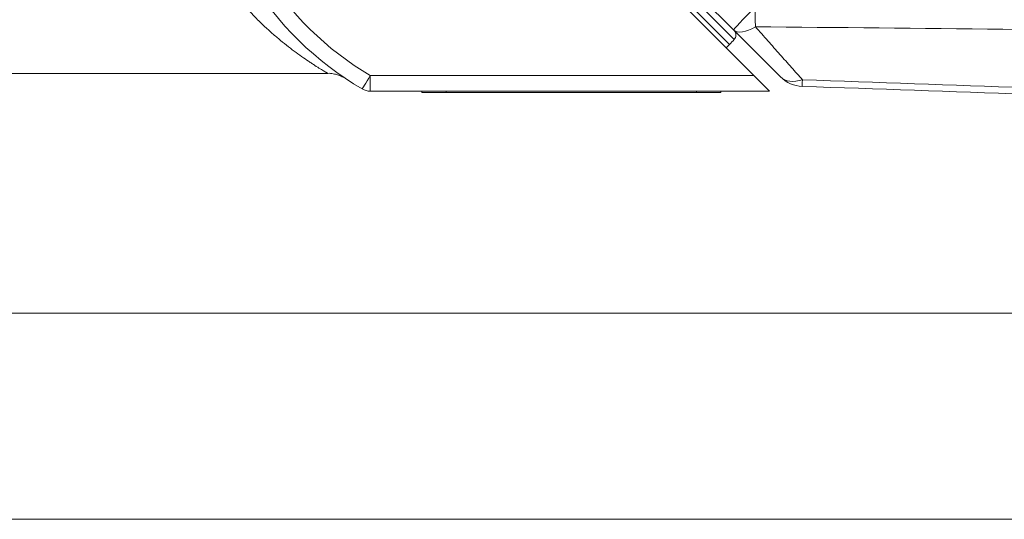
# Model space of a CAD drawing. Header units: millimetres. Extents: x 4 to 836, y 5 to 589.
# Tile 61 of 154: x 380 to 411, y 254 to 269. Entities that reach past the tile are written whole.
import ezdxf

# ---------------------------------------------------------------- set-up
doc = ezdxf.new("R2010")
doc.units = ezdxf.units.MM
doc.layers.add('1', color=7, linetype='Continuous', true_color=0xffffff)
doc.styles.add('ideas_simplex', font='simplex.shx')
doc.dimstyles.get("Standard").update_dxf_attribs({"dimtxt": 0.18, "dimasz": 0.18, "dimexe": 0.18, "dimexo": 0.0625, "dimgap": 0.09, "dimtad": 0, "dimtih": 1, "dimtoh": 1, "dimdec": 4, "dimzin": 0, "dimdsep": 46, "dimtxsty": 'Standard', "dimcen": 0.09, "dimadec": 0, "dimazin": 0, "dimtfac": 1, "dimtdec": 4, "dimtofl": 0, "dimtmove": 0, "dimatfit": 3, "dimfxl": 1, "dimtolj": 1, "dimtzin": 0, "dimarcsym": 0})

# ---------------------------------------------------------------- blocks, each defined once
blk = doc.blocks.new('_U5')
at = {"layer": '1', "color": 87, "lineweight": 25}
for p, q in [((352.914749, 274.528086), (347.289749, 274.528086)), ((347.289749, 274.528086), (347.289749, 273.028086)), ((352.914749, 273.028086), (352.914749, 274.528086)), ((347.289749, 261.823086), (347.289749, 260.323086)), ((352.914749, 260.323086), (352.914749, 261.823086)), ((347.289749, 260.323086), (352.914749, 260.323086))]:
    blk.add_line(p, q, dxfattribs=at)
at = {"layer": '1', "color": 152, "lineweight": 13}
for p, q in [((372.598505, 274.49198), (352.414749, 274.49198)), ((475.719038, 260.359191), (352.414749, 260.359191))]:
    blk.add_line(p, q, dxfattribs=at)
at = {"layer": '1', "color": 27, "lineweight": 13}
blk.add_line((354.414749, 260.323086), (354.414749, 274.528086), dxfattribs=at)
at = {"layer": '1', "color": 27, "lineweight": 18}
for points in [[(354.414749, 274.49198), (354.94373, 271.491982), (353.885768, 271.491978)], [(354.414749, 260.359191), (353.885768, 263.359189), (354.94373, 263.359193)]]:
    blk.add_solid(points, dxfattribs=at)
at = {"layer": '1', "color": 87, "linetype": 'Continuous', "lineweight": 25, "char_height": 3, "attachment_point": 7, "rotation": 90, "line_spacing_factor": 1.204819, "style": 'ideas_simplex'}
for s, insert in [('\\W1.3286;14,1', (345.448749, 261.770586)), ('\\W1.2097;.556', (352.761249, 261.770586))]:
    blk.add_mtext(s, dxfattribs=dict(at, insert=insert))

msp = doc.modelspace()

# ---------------------------------------------------------------- linework, layer by layer
at = {"layer": '1', "color": 252, "linetype": 'Continuous', "lineweight": 18}
for p, q in [((402.474, 269.08), (386.695, 284.859)), ((400.616, 270.373), (402.354, 268.634)), ((403.921, 267.634), (402.474, 269.08)), ((402.354, 268.634), (402.248, 268.528))]:
    msp.add_line(p, q, dxfattribs=at)
at = {"layer": '1', "color": 252, "linetype": 'Continuous', "lineweight": 13}
msp.add_line((402.495, 268.786), (389.18, 282.102), dxfattribs=at)
at = {"layer": '1', "color": 27, "linetype": 'Continuous', "lineweight": 18}
for p, q in [((396.292, 274.492), (403.1, 267.675)), ((377.864, 267.742), (389.98, 267.742)), ((403.1, 267.675), (403.581, 267.192)), ((403.581, 267.192), (391.29, 267.192))]:
    msp.add_line(p, q, dxfattribs=at)
at = {"layer": '1', "color": 27, "linetype": 'Continuous', "lineweight": 13}
for p, q in [((391.29, 267.192), (391.29, 267.675)), ((391.29, 267.675), (403.1, 267.675))]:
    msp.add_line(p, q, dxfattribs=at)
at = {"layer": '1', "color": 18, "linetype": 'Continuous', "lineweight": 18}
for p, q in [((392.881, 267.152), (392.881, 267.192)), ((393.631, 267.152), (392.881, 267.152)), ((401.331, 267.152), (393.631, 267.152)), ((402.081, 267.152), (401.331, 267.152)), ((402.081, 267.192), (402.081, 267.152))]:
    msp.add_line(p, q, dxfattribs=at)
at = {"layer": '1', "color": 18, "linetype": 'Continuous', "lineweight": 13}
for p, q in [((393.631, 267.192), (393.631, 267.152)), ((401.331, 267.152), (401.331, 267.192))]:
    msp.add_line(p, q, dxfattribs=at)
at = {"layer": '1', "color": 251, "linetype": 'Continuous', "lineweight": 18}
msp.add_line((359.949, 254.006), (510.845, 254.006), dxfattribs=at)
at = {"layer": '1', "color": 27, "linetype": 'Continuous', "lineweight": 13}
msp.add_arc((396.099, 275.868), 9.5, 211.366, 239.5925, dxfattribs=at)
at = {"layer": '1', "color": 27, "linetype": 'Continuous', "lineweight": 18}
for centre, radius, start, end in [((396.099, 275.885), 10, 211.366, 239.5925), ((391.29, 267.692), 0.5, 239.5925, 270)]:
    msp.add_arc(centre, radius, start, end, dxfattribs=at)
at = {"layer": '1', "color": 252, "linetype": 'Continuous', "lineweight": 18}
msp.add_arc((404.628, 268.341), 1, 225, 268, dxfattribs=at)
at = {"layer": '1', "color": 252, "linetype": 'Continuous', "lineweight": 13}
for centre, major_axis, ratio, start_param, end_param in [((403.181, 269.787), (-0.707, -0.707), 0.024685, 4.737069, 6.283185), ((403.181, 269.787), (-0.012, -1), 0.034897, 4.712802, 5.366102), ((403.181, 269.787), (-0.707, -0.707), 0.454746, 0, 1.099059), ((404.628, 268.341), (-0.707, -0.707), 0.663424, 0, 0.943903), ((404.628, 268.341), (-0.035, -0.999), 0.011787, 5.63215, 6.283185)]:
    msp.add_ellipse(centre, major_axis=major_axis, ratio=ratio, start_param=start_param, end_param=end_param, dxfattribs=at)
at = {"layer": '1', "color": 27, "linetype": 'Continuous', "lineweight": 13}
msp.add_ellipse((391.29, 267.692), major_axis=(-0.253, -0.431), ratio=0.017672, start_param=0, end_param=1.540693, dxfattribs=at)
msp.add_open_spline([(389.983, 267.742), (389.983, 267.742), (389.983, 267.742), (389.974, 267.747), (389.951, 267.761), (389.945, 267.764), (389.934, 267.771), (389.915, 267.782), (389.892, 267.796), (389.839, 267.827), (389.797, 267.853), (389.699, 267.913), (389.644, 267.947), (389.569, 267.995), (389.554, 268.005), (389.522, 268.026), (389.506, 268.036), (389.458, 268.068), (389.424, 268.09), (389.322, 268.159), (389.25, 268.208), (389.103, 268.312), (389.026, 268.367), (388.87, 268.483), (388.79, 268.545), (388.628, 268.673), (388.545, 268.74), (388.378, 268.881), (388.293, 268.954), (388.165, 269.069), (388.123, 269.108), (388.037, 269.187), (387.994, 269.228), (387.865, 269.351), (387.779, 269.437), (387.524, 269.7), (387.355, 269.887), (387.025, 270.284), (386.863, 270.494), (386.706, 270.719)], degree=3, knots=[0, 0, 0, 0, 0.00025, 0.062734, 0.062734, 0.078355, 0.078355, 0.093977, 0.125219, 0.125219, 0.187703, 0.187703, 0.250187, 0.250187, 0.265809, 0.265809, 0.28143, 0.28143, 0.312672, 0.312672, 0.375156, 0.375156, 0.437641, 0.437641, 0.500125, 0.500125, 0.562609, 0.562609, 0.625094, 0.625094, 0.656336, 0.656336, 0.687578, 0.687578, 0.750062, 0.750062, 0.875031, 0.875031, 1, 1, 1, 1], dxfattribs=at)
at = {"layer": '1', "color": 252, "linetype": 'Continuous', "lineweight": 18}
msp.add_open_spline([(402.491, 269.064), (402.495, 269.059), (402.499, 269.054), (402.508, 269.044), (402.511, 269.039), (402.522, 269.023), (402.528, 269.012), (402.536, 268.995), (402.538, 268.989), (402.542, 268.976), (402.544, 268.97), (402.548, 268.951), (402.549, 268.939), (402.549, 268.913), (402.548, 268.9), (402.544, 268.875), (402.541, 268.863), (402.534, 268.845), (402.531, 268.839), (402.525, 268.827), (402.522, 268.822), (402.512, 268.805), (402.504, 268.795), (402.495, 268.786)], degree=3, knots=[0, 0, 0, 0, 0.0625, 0.0625, 0.125, 0.125, 0.25, 0.25, 0.3125, 0.3125, 0.375, 0.375, 0.5, 0.5, 0.625, 0.625, 0.75, 0.75, 0.8125, 0.8125, 0.875, 0.875, 1, 1, 1, 1], dxfattribs=at)
at = {"layer": '1', "color": 252, "linetype": 'Continuous', "lineweight": 13}
msp.add_open_spline([(403.146, 269.179), (403.277, 269.032), (403.406, 268.886), (403.658, 268.602), (403.781, 268.462), (404.023, 268.189), (404.141, 268.056), (404.372, 267.795), (404.484, 267.668), (404.593, 267.546)], degree=3, knots=[0, 0, 0, 0, 0.25, 0.25, 0.5, 0.5, 0.75, 0.75, 1, 1, 1, 1], dxfattribs=at)
for points in [[(418.395, 269.021), (413.312, 269.073), (408.229, 269.126), (403.146, 269.179)], [(404.593, 267.546), (409.194, 267.381), (413.794, 267.216), (418.395, 267.052)]]:
    msp.add_open_spline(points, degree=3, dxfattribs=at)
at = {"layer": '1', "color": 252, "linetype": 'Continuous', "lineweight": 18}
for points in [[(402.495, 268.786), (402.448, 268.735), (402.401, 268.685), (402.354, 268.634)], [(418.395, 266.859), (413.794, 267.02), (409.194, 267.181), (404.593, 267.341)]]:
    msp.add_open_spline(points, degree=3, dxfattribs=at)
at = {"layer": '1', "color": 27, "linetype": 'Continuous', "lineweight": 18}
msp.add_open_spline([(389.981, 267.742), (389.982, 267.742), (390.038, 267.747), (390.141, 267.731), (390.276, 267.701), (390.379, 267.662), (390.435, 267.634), (390.458, 267.622)], degree=3, knots=[0, 0, 0, 0, 0.007588, 0.338632, 0.61988, 0.845313, 1, 1, 1, 1], dxfattribs=at)

# ---------------------------------------------------------------- dimensions: what is measured, and where the dimension line sits
at = {"layer": '1', "color": 87, "linetype": 'Continuous', "lineweight": 25}
dim = msp.add_linear_dim(base=(354.415, 274.492), p1=(480.818, 260.359), p2=(375.099, 274.492), angle=270, text='<>\\P[\\C87;{\\H1.00x;\\Fsimplex.shx;.556\\Fsimplex.shx;}\\C87; ]', dimstyle='Standard', override={"dimtxt": 3, "dimasz": 3, "dimexe": 2, "dimexo": 2.5, "dimgap": 1.5, "dimtad": 1, "dimtih": 0, "dimtoh": 0, "dimdec": 1, "dimlfac": 1, "dimzin": 8, "dimdsep": 44, "dimlunit": 2, "dimtxsty": 'ideas_simplex', "dimsah": 1, "dimse1": 0, "dimse2": 0, "dimsd1": 0, "dimsd2": 0, "dimclrd": 27, "dimclre": 152, "dimclrt": 87, "dimtol": 0, "dimtm": -0.1, "dimtfac": 0.5, "dimtdec": 2, "dimtofl": 1, "dimtmove": 0, "dimtzin": 8, "dimlwd": 13, "dimlwe": 13}, dxfattribs=at)
dim.commit()
dim.dimension.update_dxf_attribs({"geometry": '_U5', "text_midpoint": (354.415, 267.426), "dimtype": 160})

doc.saveas('drawing.dxf')
